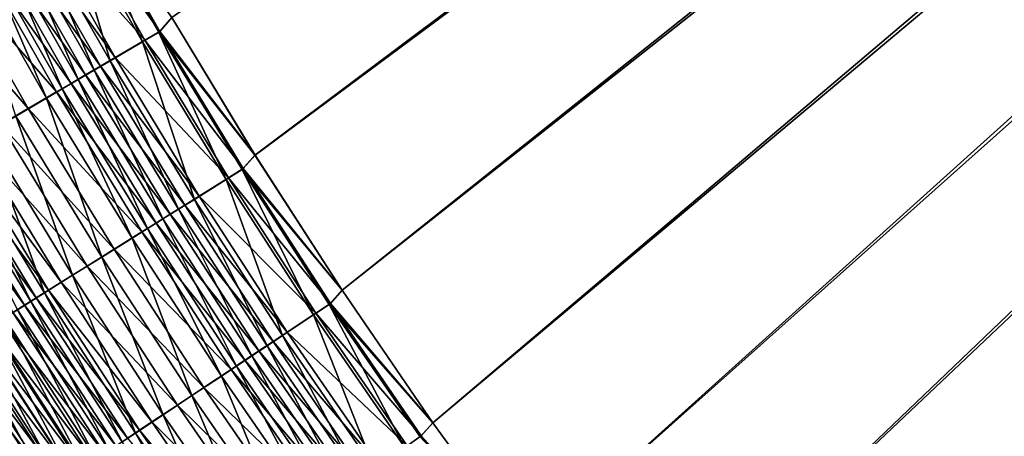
# Model space of a CAD drawing. Header units: metres. Extents: x 0 to 1400, y -1400 to 0.
# Tile 30 of 256: x 283 to 358, y -970 to -938. Entities that reach past the tile are written whole.
import ezdxf

# ---------------------------------------------------------------- set-up
doc = ezdxf.new("R2010")
doc.units = ezdxf.units.M

msp = doc.modelspace()

# ---------------------------------------------------------------- linework, layer by layer
at = {"layer": 'None'}
for points in [[(300.698944, -948.263245, -503.477753), (294.382782, -937.807556, -503.477753), (623.399841, -706.274292, -503.477753)], [(294.382782, -937.807556, -500.477753), (300.699005, -948.263306, -500.477753), (626.394043, -706.461426, -500.477753)], [(623.399841, -706.274292, -503.477753), (307.313141, -958.535828, -503.477753), (300.698944, -948.263245, -503.477753)], [(626.394043, -706.461426, -500.477753), (300.699005, -948.263306, -500.477753), (307.313232, -958.535889, -500.477753)], [(314.217926, -968.616272, -503.477753), (307.313141, -958.535828, -503.477753), (623.399841, -706.274292, -503.477753)], [(307.313232, -958.535889, -500.477753), (314.218018, -968.616333, -500.477753), (626.394043, -706.461426, -500.477753)], [(321.405853, -978.495483, -503.477753), (314.217926, -968.616272, -503.477753), (623.399841, -706.274292, -503.477753)], [(314.218018, -968.616333, -500.477753), (321.405945, -978.495544, -500.477753), (626.394043, -706.461426, -500.477753)], [(623.399841, -706.274292, -503.477753), (328.869385, -988.164429, -503.477753), (321.405853, -978.495483, -503.477753)], [(626.394043, -706.461426, -500.477753), (321.405945, -978.495544, -500.477753), (328.869476, -988.16449, -500.477753)], [(336.601044, -997.614075, -503.477753), (328.869385, -988.164429, -503.477753), (623.399841, -706.274292, -503.477753)], [(328.869476, -988.16449, -500.477753), (336.601135, -997.614136, -500.477753), (626.394043, -706.461426, -500.477753)], [(344.593384, -1006.835449, -503.477753), (336.601044, -997.614075, -503.477753), (623.399841, -706.274292, -503.477753)], [(336.601135, -997.614136, -500.477753), (344.593445, -1006.83551, -500.477753), (626.394043, -706.461426, -500.477753)], [(623.399841, -706.274292, -503.477753), (352.838837, -1015.819458, -503.477753), (344.593384, -1006.835449, -503.477753)], [(626.394043, -706.461426, -500.477753), (344.593445, -1006.83551, -500.477753), (352.838867, -1015.819458, -500.477753)], [(361.329987, -1024.557007, -503.477753), (352.838837, -1015.819458, -503.477753), (623.399841, -706.274292, -503.477753)], [(352.838867, -1015.819458, -500.477753), (361.329987, -1024.557007, -500.477753), (626.394043, -706.461426, -500.477753)], [(292.157257, -939.660522, -503.36972), (286.109344, -929.02655, -503.369171), (287.366669, -928.336426, -503.450775)], [(293.479279, -938.864685, -500.453003), (287.456024, -928.26416, -500.452911), (286.297852, -928.89978, -500.377808)], [(287.366669, -928.336426, -503.450775), (294.382782, -937.807556, -503.477753), (293.391144, -938.937378, -503.450867)], [(293.391144, -938.937378, -503.450867), (292.157257, -939.660522, -503.36972), (287.366669, -928.336426, -503.450775)], [(293.479279, -938.864685, -500.453003), (294.382782, -937.807556, -500.477753), (287.456024, -928.26416, -500.452911)], [(289.697876, -941.101929, -503.045746), (283.603271, -930.402039, -503.043488), (286.109344, -929.02655, -503.369171)], [(292.342712, -939.530701, -500.378296), (286.297852, -928.89978, -500.377808), (283.989471, -930.166565, -500.077881)], [(292.157257, -939.660522, -503.36972), (289.697876, -941.101929, -503.045746), (286.109344, -929.02655, -503.369171)], [(292.342712, -939.530701, -500.378296), (293.479279, -938.864685, -500.453003), (286.297852, -928.89978, -500.377808)], [(290.077301, -940.858154, -500.079926), (283.989471, -930.166565, -500.077881), (282.84314, -930.795654, -499.853607)], [(290.077301, -940.858154, -500.079926), (292.342712, -939.530701, -500.378296), (283.989471, -930.166565, -500.077881)], [(288.952301, -941.517395, -499.856873), (282.84314, -930.795654, -499.853607), (281.704681, -931.420471, -499.58017)], [(288.476532, -941.817688, -502.803589), (282.358795, -931.085083, -502.799988), (283.603271, -930.402039, -503.043488)], [(288.952301, -941.517395, -499.856873), (290.077301, -940.858154, -500.079926), (282.84314, -930.795654, -499.853607)], [(289.697876, -941.101929, -503.045746), (288.476532, -941.817688, -502.803589), (283.603271, -930.402039, -503.043488)], [(286.060883, -943.233459, -502.160309), (279.897522, -932.435974, -502.153198), (281.122833, -931.763489, -502.503143)], [(287.834961, -942.17218, -499.584961), (281.704681, -931.420471, -499.58017), (280.575989, -932.039856, -499.257874)], [(287.263519, -942.528625, -502.508331), (281.122833, -931.763489, -502.503143), (282.358795, -931.085083, -502.799988)], [(287.263519, -942.528625, -502.508331), (286.060883, -943.233459, -502.160309), (281.122833, -931.763489, -502.503143)], [(287.834961, -942.17218, -499.584961), (288.952301, -941.517395, -499.856873), (281.704681, -931.420471, -499.58017)], [(288.476532, -941.817688, -502.803589), (287.263519, -942.528625, -502.508331), (282.358795, -931.085083, -502.799988)], [(284.870728, -943.930969, -501.759796), (278.684998, -933.101501, -501.750519), (279.897522, -932.435974, -502.153198)], [(286.727203, -942.821289, -499.264404), (280.575989, -932.039856, -499.257874), (279.459076, -932.652771, -498.886993)], [(286.060883, -943.233459, -502.160309), (284.870728, -943.930969, -501.759796), (279.897522, -932.435974, -502.153198)], [(286.727203, -942.821289, -499.264404), (287.834961, -942.17218, -499.584961), (280.575989, -932.039856, -499.257874)], [(285.63089, -943.463684, -498.895538), (279.459076, -932.652771, -498.886993), (277.267639, -933.855347, -498.001312)], [(284.870728, -943.930969, -501.759796), (282.535278, -945.299683, -500.803436), (278.684998, -933.101501, -501.750519)], [(285.63089, -943.463684, -498.895538), (286.727203, -942.821289, -499.264404), (279.459076, -932.652771, -498.886993)], [(283.479675, -944.724243, -498.014648), (277.267639, -933.855347, -498.001312), (275.142487, -935.021545, -496.92923)], [(283.479675, -944.724243, -498.014648), (285.63089, -943.463684, -498.895538), (277.267639, -933.855347, -498.001312)], [(281.393158, -945.946899, -496.948364), (283.479675, -944.724243, -498.014648), (275.142487, -935.021545, -496.92923)], [(294.382782, -937.807556, -503.477753), (300.698944, -948.263245, -503.477753), (293.391144, -938.937378, -503.450867)], [(300.699005, -948.263306, -500.477753), (294.382782, -937.807556, -500.477753), (293.479279, -938.864685, -500.453003)], [(298.505554, -950.12207, -503.370178), (292.157257, -939.660522, -503.36972), (293.391144, -938.937378, -503.450867)], [(299.802429, -949.293152, -500.453094), (293.479279, -938.864685, -500.453003), (292.342712, -939.530701, -500.378296)], [(293.391144, -938.937378, -503.450867), (300.698944, -948.263245, -503.477753), (299.715485, -949.366394, -503.450958)], [(299.715485, -949.366394, -503.450958), (298.505554, -950.12207, -503.370178), (293.391144, -938.937378, -503.450867)], [(299.802429, -949.293152, -500.453094), (300.699005, -948.263306, -500.477753), (293.479279, -938.864685, -500.453003)], [(296.093933, -951.628418, -503.047791), (289.697876, -941.101929, -503.045746), (292.157257, -939.660522, -503.36972)], [(298.687958, -949.989136, -500.378723), (292.342712, -939.530701, -500.378296), (290.077301, -940.858154, -500.079926)], [(298.505554, -950.12207, -503.370178), (296.093933, -951.628418, -503.047791), (292.157257, -939.660522, -503.36972)], [(298.687958, -949.989136, -500.378723), (299.802429, -949.293152, -500.453094), (292.342712, -939.530701, -500.378296)], [(295.363342, -952.06543, -499.859833), (288.952301, -941.517395, -499.856873), (287.834961, -942.17218, -499.584961)], [(294.896271, -952.376465, -502.806793), (288.476532, -941.817688, -502.803589), (289.697876, -941.101929, -503.045746)], [(296.466553, -951.376465, -500.081787), (290.077301, -940.858154, -500.079926), (288.952301, -941.517395, -499.856873)], [(295.363342, -952.06543, -499.859833), (296.466553, -951.376465, -500.081787), (288.952301, -941.517395, -499.856873)], [(296.093933, -951.628418, -503.047791), (294.896271, -952.376465, -502.806793), (289.697876, -941.101929, -503.045746)], [(296.466553, -951.376465, -500.081787), (298.687958, -949.989136, -500.378723), (290.077301, -940.858154, -500.079926)], [(294.267639, -952.749695, -499.589233), (287.834961, -942.17218, -499.584961), (286.727203, -942.821289, -499.264404)], [(293.706726, -953.119446, -502.51297), (287.263519, -942.528625, -502.508331), (288.476532, -941.817688, -502.803589)], [(294.267639, -952.749695, -499.589233), (295.363342, -952.06543, -499.859833), (287.834961, -942.17218, -499.584961)], [(294.896271, -952.376465, -502.806793), (293.706726, -953.119446, -502.51297), (288.476532, -941.817688, -502.803589)], [(293.181274, -953.428162, -499.270233), (286.727203, -942.821289, -499.264404), (285.63089, -943.463684, -498.895538)], [(292.527344, -953.85614, -502.166656), (286.060883, -943.233459, -502.160309), (287.263519, -942.528625, -502.508331)], [(293.181274, -953.428162, -499.270233), (294.267639, -952.749695, -499.589233), (286.727203, -942.821289, -499.264404)], [(293.706726, -953.119446, -502.51297), (292.527344, -953.85614, -502.166656), (287.263519, -942.528625, -502.508331)], [(292.106079, -954.099609, -498.903168), (285.63089, -943.463684, -498.895538), (283.479675, -944.724243, -498.014648)], [(291.360107, -954.585205, -501.768127), (284.870728, -943.930969, -501.759796), (286.060883, -943.233459, -502.160309)], [(292.106079, -954.099609, -498.903168), (293.181274, -953.428162, -499.270233), (285.63089, -943.463684, -498.895538)], [(292.527344, -953.85614, -502.166656), (291.360107, -954.585205, -501.768127), (286.060883, -943.233459, -502.160309)], [(289.069458, -956.01593, -500.816437), (282.535278, -945.299683, -500.803436), (284.870728, -943.930969, -501.759796)], [(291.360107, -954.585205, -501.768127), (289.069458, -956.01593, -500.816437), (284.870728, -943.930969, -501.759796)], [(289.996124, -955.417358, -498.026581), (283.479675, -944.724243, -498.014648), (281.393158, -945.946899, -496.948364)], [(289.996124, -955.417358, -498.026581), (292.106079, -954.099609, -498.903168), (283.479675, -944.724243, -498.014648)], [(287.94928, -956.695618, -496.965454), (281.393158, -945.946899, -496.948364), (279.382477, -947.125061, -495.703461)], [(282.535278, -945.299683, -500.803436), (286.847351, -957.40387, -499.664398), (280.270111, -946.627197, -499.645782)], [(287.94928, -956.695618, -496.965454), (289.996124, -955.417358, -498.026581), (281.393158, -945.946899, -496.948364)], [(289.069458, -956.01593, -500.816437), (286.847351, -957.40387, -499.664398), (282.535278, -945.299683, -500.803436)], [(280.270111, -946.627197, -499.645782), (284.705627, -958.741638, -498.319305), (278.08728, -947.906494, -498.29422)], [(280.270111, -946.627197, -499.645782), (286.847351, -957.40387, -499.664398), (284.705627, -958.741638, -498.319305)], [(285.976501, -957.927673, -495.726532), (279.382477, -947.125061, -495.703461), (278.409088, -947.695435, -495.016144)], [(285.976501, -957.927673, -495.726532), (287.94928, -956.695618, -496.965454), (279.382477, -947.125061, -495.703461)], [(284.088654, -959.106628, -494.316559), (277.458862, -948.252258, -494.286743), (276.533142, -948.794617, -493.516174)], [(278.08728, -947.906494, -498.29422), (283.66861, -959.389343, -497.576691), (277.030518, -948.525757, -497.548035)], [(285.021271, -958.524231, -495.042511), (278.409088, -947.695435, -495.016144), (277.458862, -948.252258, -494.286743)], [(284.088654, -959.106628, -494.316559), (285.021271, -958.524231, -495.042511), (277.458862, -948.252258, -494.286743)], [(278.08728, -947.906494, -498.29422), (284.705627, -958.741638, -498.319305), (283.66861, -959.389343, -497.576691)], [(285.021271, -958.524231, -495.042511), (285.976501, -957.927673, -495.726532), (278.409088, -947.695435, -495.016144)], [(283.179962, -959.674133, -493.549591), (276.533142, -948.794617, -493.516174), (275.633148, -949.32196, -492.705566)], [(283.179962, -959.674133, -493.549591), (284.088654, -959.106628, -494.316559), (276.533142, -948.794617, -493.516174)], [(277.030518, -948.525757, -497.548035), (283.66861, -959.389343, -497.576691), (282.656097, -960.02179, -496.788544)], [(300.698944, -948.263245, -503.477753), (307.313141, -958.535828, -503.477753), (299.715485, -949.366394, -503.450958)], [(307.313232, -958.535889, -500.477753), (300.699005, -948.263306, -500.477753), (299.802429, -949.293152, -500.453094)], [(282.296387, -960.225952, -492.742737), (283.179962, -959.674133, -493.549591), (275.633148, -949.32196, -492.705566)], [(305.149963, -960.403564, -503.370605), (298.505554, -950.12207, -503.370178), (299.715485, -949.366394, -503.450958)], [(306.421173, -959.541931, -500.453186), (299.802429, -949.293152, -500.453094), (298.687958, -949.989136, -500.378723)], [(299.715485, -949.366394, -503.450958), (307.313141, -958.535828, -503.477753), (306.335388, -959.615723, -503.45105)], [(306.335388, -959.615723, -503.45105), (305.149963, -960.403564, -503.370605), (299.715485, -949.366394, -503.450958)], [(306.421173, -959.541931, -500.453186), (307.313232, -958.535889, -500.477753), (299.802429, -949.293152, -500.453094)], [(302.78714, -961.973877, -503.049591), (296.093933, -951.628418, -503.047791), (298.505554, -950.12207, -503.370178)], [(305.329254, -960.267517, -500.379089), (298.687958, -949.989136, -500.378723), (296.466553, -951.376465, -500.081787)], [(305.149963, -960.403564, -503.370605), (302.78714, -961.973877, -503.049591), (298.505554, -950.12207, -503.370178)], [(305.329254, -960.267517, -500.379089), (306.421173, -959.541931, -500.453186), (298.687958, -949.989136, -500.378723)], [(301.613678, -962.753784, -502.809662), (294.896271, -952.376465, -502.806793), (296.093933, -951.628418, -503.047791)], [(303.152832, -961.713806, -500.083466), (296.466553, -951.376465, -500.081787), (295.363342, -952.06543, -499.859833)], [(302.78714, -961.973877, -503.049591), (301.613678, -962.753784, -502.809662), (296.093933, -951.628418, -503.047791)], [(303.152832, -961.713806, -500.083466), (305.329254, -960.267517, -500.379089), (296.466553, -951.376465, -500.081787)], [(300.448151, -963.528442, -502.51712), (293.706726, -953.119446, -502.51297), (294.896271, -952.376465, -502.806793)], [(302.07193, -962.432068, -499.862457), (295.363342, -952.06543, -499.859833), (294.267639, -952.749695, -499.589233)], [(301.613678, -962.753784, -502.809662), (300.448151, -963.528442, -502.51712), (294.896271, -952.376465, -502.806793)], [(302.07193, -962.432068, -499.862457), (303.152832, -961.713806, -500.083466), (295.363342, -952.06543, -499.859833)], [(299.933838, -963.852905, -499.275421), (293.181274, -953.428162, -499.270233), (292.106079, -954.099609, -498.903168)], [(299.292511, -964.296448, -502.172302), (292.527344, -953.85614, -502.166656), (293.706726, -953.119446, -502.51297)], [(300.998322, -963.145508, -499.593018), (294.267639, -952.749695, -499.589233), (293.181274, -953.428162, -499.270233)], [(299.933838, -963.852905, -499.275421), (300.998322, -963.145508, -499.593018), (293.181274, -953.428162, -499.270233)], [(300.448151, -963.528442, -502.51712), (299.292511, -964.296448, -502.172302), (293.706726, -953.119446, -502.51297)], [(300.998322, -963.145508, -499.593018), (302.07193, -962.432068, -499.862457), (294.267639, -952.749695, -499.589233)], [(298.88028, -964.55304, -498.909943), (292.106079, -954.099609, -498.903168), (289.996124, -955.417358, -498.026581)], [(298.148743, -965.056641, -501.775482), (291.360107, -954.585205, -501.768127), (292.527344, -953.85614, -502.166656)], [(298.88028, -964.55304, -498.909943), (299.933838, -963.852905, -499.275421), (292.106079, -954.099609, -498.903168)], [(299.292511, -964.296448, -502.172302), (298.148743, -965.056641, -501.775482), (292.527344, -953.85614, -502.166656)], [(295.903931, -966.548584, -500.827911), (289.069458, -956.01593, -500.816437), (291.360107, -954.585205, -501.768127)], [(298.148743, -965.056641, -501.775482), (295.903931, -966.548584, -500.827911), (291.360107, -954.585205, -501.768127)], [(296.812561, -965.927063, -498.03717), (289.996124, -955.417358, -498.026581), (287.94928, -956.695618, -496.965454)], [(296.812561, -965.927063, -498.03717), (298.88028, -964.55304, -498.909943), (289.996124, -955.417358, -498.026581)], [(293.726013, -967.996094, -499.680817), (286.847351, -957.40387, -499.664398), (289.069458, -956.01593, -500.816437)], [(295.903931, -966.548584, -500.827911), (293.726013, -967.996094, -499.680817), (289.069458, -956.01593, -500.816437)], [(294.806427, -967.260193, -496.980591), (287.94928, -956.695618, -496.965454), (285.976501, -957.927673, -495.726532)], [(294.806427, -967.260193, -496.980591), (296.812561, -965.927063, -498.03717), (287.94928, -956.695618, -496.965454)], [(286.847351, -957.40387, -499.664398), (291.626526, -969.391479, -498.341461), (284.705627, -958.741638, -498.319305)], [(292.872559, -968.545349, -495.746948), (285.976501, -957.927673, -495.726532), (285.021271, -958.524231, -495.042511)], [(292.872559, -968.545349, -495.746948), (294.806427, -967.260193, -496.980591), (285.976501, -957.927673, -495.726532)], [(293.726013, -967.996094, -499.680817), (291.626526, -969.391479, -498.341461), (286.847351, -957.40387, -499.664398)], [(291.936035, -969.167725, -495.065796), (285.021271, -958.524231, -495.042511), (284.088654, -959.106628, -494.316559)], [(291.936035, -969.167725, -495.065796), (292.872559, -968.545349, -495.746948), (285.021271, -958.524231, -495.042511)], [(307.313141, -958.535828, -503.477753), (314.217926, -968.616272, -503.477753), (306.335388, -959.615723, -503.45105)], [(314.218018, -968.616333, -500.477753), (307.313232, -958.535889, -500.477753), (306.421173, -959.541931, -500.453186)], [(283.66861, -959.389343, -497.576691), (289.617035, -970.727112, -496.817108), (282.656097, -960.02179, -496.788544)], [(291.021545, -969.775452, -494.342865), (284.088654, -959.106628, -494.316559), (283.179962, -959.674133, -493.549591)], [(284.705627, -958.741638, -498.319305), (290.609802, -970.067261, -497.601959), (283.66861, -959.389343, -497.576691)], [(283.66861, -959.389343, -497.576691), (290.609802, -970.067261, -497.601959), (289.617035, -970.727112, -496.817108)], [(291.021545, -969.775452, -494.342865), (291.936035, -969.167725, -495.065796), (284.088654, -959.106628, -494.316559)], [(284.705627, -958.741638, -498.319305), (291.626526, -969.391479, -498.341461), (290.609802, -970.067261, -497.601959)], [(288.649567, -971.370117, -495.987885), (281.669586, -960.637939, -495.955872), (282.656097, -960.02179, -496.788544)], [(290.130432, -970.367676, -493.579102), (283.179962, -959.674133, -493.549591), (282.296387, -960.225952, -492.742737)], [(282.656097, -960.02179, -496.788544), (289.617035, -970.727112, -496.817108), (288.649567, -971.370117, -495.987885)], [(290.130432, -970.367676, -493.579102), (291.021545, -969.775452, -494.342865), (283.179962, -959.674133, -493.549591)], [(312.083588, -970.495911, -503.371002), (305.149963, -960.403564, -503.370605), (306.335388, -959.615723, -503.45105)], [(313.328674, -969.60199, -500.453278), (306.421173, -959.541931, -500.453186), (305.329254, -960.267517, -500.379089)], [(306.335388, -959.615723, -503.45105), (314.217926, -968.616272, -503.477753), (313.243988, -969.676392, -503.451141)], [(313.243988, -969.676392, -503.451141), (312.083588, -970.495911, -503.371002), (306.335388, -959.615723, -503.45105)], [(313.328674, -969.60199, -500.453278), (314.218018, -968.616333, -500.477753), (306.421173, -959.541931, -500.453186)], [(288.422852, -971.502502, -491.933502), (281.439087, -960.761353, -491.897217), (280.609222, -961.279602, -491.014221)], [(287.70874, -971.995422, -495.11554), (280.710358, -961.237122, -495.079895), (281.669586, -960.637939, -495.955872)], [(289.263824, -970.943604, -492.775574), (282.296387, -960.225952, -492.742737), (281.439087, -960.761353, -491.897217)], [(288.422852, -971.502502, -491.933502), (289.263824, -970.943604, -492.775574), (281.439087, -960.761353, -491.897217)], [(287.70874, -971.995422, -495.11554), (281.669586, -960.637939, -495.955872), (288.649567, -971.370117, -495.987885)], [(289.263824, -970.943604, -492.775574), (290.130432, -970.367676, -493.579102), (282.296387, -960.225952, -492.742737)], [(309.77063, -972.129395, -503.051208), (302.78714, -961.973877, -503.049591), (305.149963, -960.403564, -503.370605)], [(312.259796, -970.35675, -500.379456), (305.329254, -960.267517, -500.379089), (303.152832, -961.713806, -500.083466)], [(312.083588, -970.495911, -503.371002), (309.77063, -972.129395, -503.051208), (305.149963, -960.403564, -503.370605)], [(312.259796, -970.35675, -500.379456), (313.328674, -969.60199, -500.453278), (305.329254, -960.267517, -500.379089)], [(286.795746, -972.602295, -494.201324), (279.779633, -961.81842, -494.161926), (280.710358, -961.237122, -495.079895)], [(287.608643, -972.04364, -491.054047), (280.609222, -961.279602, -491.014221), (279.807922, -961.780029, -490.09491)], [(287.608643, -972.04364, -491.054047), (288.422852, -971.502502, -491.933502), (280.609222, -961.279602, -491.014221)], [(286.795746, -972.602295, -494.201324), (280.710358, -961.237122, -495.079895), (287.70874, -971.995422, -495.11554)], [(310.129303, -971.861206, -500.08493), (303.152832, -961.713806, -500.083466), (302.07193, -962.432068, -499.862457)], [(310.129303, -971.861206, -500.08493), (312.259796, -970.35675, -500.379456), (303.152832, -961.713806, -500.083466)], [(278.878693, -962.381165, -493.203278), (285.058136, -973.757263, -492.252472), (278.008789, -962.924561, -492.205231)], [(279.036377, -962.261902, -489.140564), (278.295715, -962.724426, -488.152313), (286.065033, -973.069519, -489.187836)], [(279.779633, -961.81842, -494.161926), (285.911804, -973.189819, -493.246521), (278.878693, -962.381165, -493.203278)], [(278.878693, -962.381165, -493.203278), (285.911804, -973.189819, -493.246521), (285.058136, -973.757263, -492.252472)], [(279.807922, -961.780029, -490.09491), (279.036377, -962.261902, -489.140564), (286.822327, -972.566223, -490.138428)], [(279.036377, -962.261902, -489.140564), (286.065033, -973.069519, -489.187836), (286.822327, -972.566223, -490.138428)], [(285.911804, -973.189819, -493.246521), (279.779633, -961.81842, -494.161926), (286.795746, -972.602295, -494.201324)], [(286.822327, -972.566223, -490.138428), (287.608643, -972.04364, -491.054047), (279.807922, -961.780029, -490.09491)], [(309.071167, -972.608398, -499.864746), (302.07193, -962.432068, -499.862457), (300.998322, -963.145508, -499.593018)], [(308.621887, -972.940613, -502.812134), (301.613678, -962.753784, -502.809662), (302.78714, -961.973877, -503.049591)], [(309.071167, -972.608398, -499.864746), (310.129303, -971.861206, -500.08493), (302.07193, -962.432068, -499.862457)], [(309.77063, -972.129395, -503.051208), (308.621887, -972.940613, -502.812134), (302.78714, -961.973877, -503.049591)], [(277.587097, -963.166992, -487.131378), (276.911652, -963.588806, -486.079102), (284.642029, -974.015259, -487.186432)], [(278.008789, -962.924561, -492.205231), (284.235992, -974.303711, -491.220428), (277.171143, -963.447693, -491.169098)], [(285.337891, -973.552795, -488.20343), (278.295715, -962.724426, -488.152313), (277.587097, -963.166992, -487.131378)], [(284.642029, -974.015259, -487.186432), (285.337891, -973.552795, -488.20343), (277.587097, -963.166992, -487.131378)], [(278.008789, -962.924561, -492.205231), (285.058136, -973.757263, -492.252472), (284.235992, -974.303711, -491.220428)], [(278.295715, -962.724426, -488.152313), (285.337891, -973.552795, -488.20343), (286.065033, -973.069519, -489.187836)], [(308.020172, -973.350525, -499.596313), (300.998322, -963.145508, -499.593018), (299.933838, -963.852905, -499.275421)], [(307.480896, -973.74646, -502.520721), (300.448151, -963.528442, -502.51712), (301.613678, -962.753784, -502.809662)], [(308.020172, -973.350525, -499.596313), (309.071167, -972.608398, -499.864746), (300.998322, -963.145508, -499.593018)], [(308.621887, -972.940613, -502.812134), (307.480896, -973.74646, -502.520721), (301.613678, -962.753784, -502.809662)], [(276.911652, -963.588806, -486.079102), (276.270294, -963.98938, -484.997253), (283.978516, -974.456238, -486.138153)], [(277.171143, -963.447693, -491.169098), (283.446564, -974.82843, -490.151703), (276.367065, -963.949951, -490.096191)], [(276.367065, -963.949951, -490.096191), (283.446564, -974.82843, -490.151703), (282.691101, -975.330627, -489.047577)], [(276.911652, -963.588806, -486.079102), (283.978516, -974.456238, -486.138153), (284.642029, -974.015259, -487.186432)], [(277.171143, -963.447693, -491.169098), (284.235992, -974.303711, -491.220428), (283.446564, -974.82843, -490.151703)], [(306.978058, -974.086426, -499.279938), (299.933838, -963.852905, -499.275421), (298.88028, -964.55304, -498.909943)], [(306.349518, -974.54541, -502.177216), (299.292511, -964.296448, -502.172302), (300.448151, -963.528442, -502.51712)], [(306.978058, -974.086426, -499.279938), (308.020172, -973.350525, -499.596313), (299.933838, -963.852905, -499.275421)], [(307.480896, -973.74646, -502.520721), (306.349518, -974.54541, -502.177216), (300.448151, -963.528442, -502.51712)], [(275.663879, -964.368042, -483.887848), (283.348297, -974.875122, -485.060364), (276.270294, -963.98938, -484.997253)], [(283.348297, -974.875122, -485.060364), (275.663879, -964.368042, -483.887848), (282.752197, -975.271362, -483.955048)], [(276.270294, -963.98938, -484.997253), (283.348297, -974.875122, -485.060364), (283.978516, -974.456238, -486.138153)], [(305.946594, -974.814819, -498.915833), (298.88028, -964.55304, -498.909943), (296.812561, -965.927063, -498.03717)], [(305.229736, -975.336243, -501.781891), (298.148743, -965.056641, -501.775482), (299.292511, -964.296448, -502.172302)], [(305.946594, -974.814819, -498.915833), (306.978058, -974.086426, -499.279938), (298.88028, -964.55304, -498.909943)], [(306.349518, -974.54541, -502.177216), (305.229736, -975.336243, -501.781891), (299.292511, -964.296448, -502.172302)], [(303.031891, -976.888489, -500.837891), (295.903931, -966.548584, -500.827911), (298.148743, -965.056641, -501.775482)], [(305.229736, -975.336243, -501.781891), (303.031891, -976.888489, -500.837891), (298.148743, -965.056641, -501.775482)], [(303.922119, -976.244385, -498.046326), (296.812561, -965.927063, -498.03717), (294.806427, -967.260193, -496.980591)], [(303.922119, -976.244385, -498.046326), (305.946594, -974.814819, -498.915833), (296.812561, -965.927063, -498.03717)], [(300.899231, -978.394714, -499.695099), (293.726013, -967.996094, -499.680817), (295.903931, -966.548584, -500.827911)], [(303.031891, -976.888489, -500.837891), (300.899231, -978.394714, -499.695099), (295.903931, -966.548584, -500.827911)], [(301.957703, -977.631592, -496.993713), (294.806427, -967.260193, -496.980591), (292.872559, -968.545349, -495.746948)], [(301.957703, -977.631592, -496.993713), (303.922119, -976.244385, -498.046326), (294.806427, -967.260193, -496.980591)], [(298.843109, -979.846924, -498.360687), (291.626526, -969.391479, -498.341461), (293.726013, -967.996094, -499.680817)], [(300.899231, -978.394714, -499.695099), (298.843109, -979.846924, -498.360687), (293.726013, -967.996094, -499.680817)], [(299.146454, -979.616882, -495.085968), (291.936035, -969.167725, -495.065796), (291.021545, -969.775452, -494.342865)], [(300.063751, -978.969116, -495.764618), (292.872559, -968.545349, -495.746948), (291.936035, -969.167725, -495.065796)], [(299.146454, -979.616882, -495.085968), (300.063751, -978.969116, -495.764618), (291.936035, -969.167725, -495.065796)], [(300.063751, -978.969116, -495.764618), (301.957703, -977.631592, -496.993713), (292.872559, -968.545349, -495.746948)], [(314.217926, -968.616272, -503.477753), (321.405853, -978.495483, -503.477753), (313.243988, -969.676392, -503.451141)], [(321.405945, -978.495544, -500.477753), (314.218018, -968.616333, -500.477753), (313.328674, -969.60199, -500.453278)], [(291.626526, -969.391479, -498.341461), (297.847229, -980.550232, -497.623871), (290.609802, -970.067261, -497.601959)], [(298.843109, -979.846924, -498.360687), (297.847229, -980.550232, -497.623871), (291.626526, -969.391479, -498.341461)], [(320.517487, -979.46405, -500.453339), (313.328674, -969.60199, -500.453278), (312.259796, -970.35675, -500.379456)], [(320.517487, -979.46405, -500.453339), (321.405945, -978.495544, -500.477753), (313.328674, -969.60199, -500.453278)]]:
    msp.add_3dface(points, dxfattribs=at)

doc.saveas('drawing.dxf')
